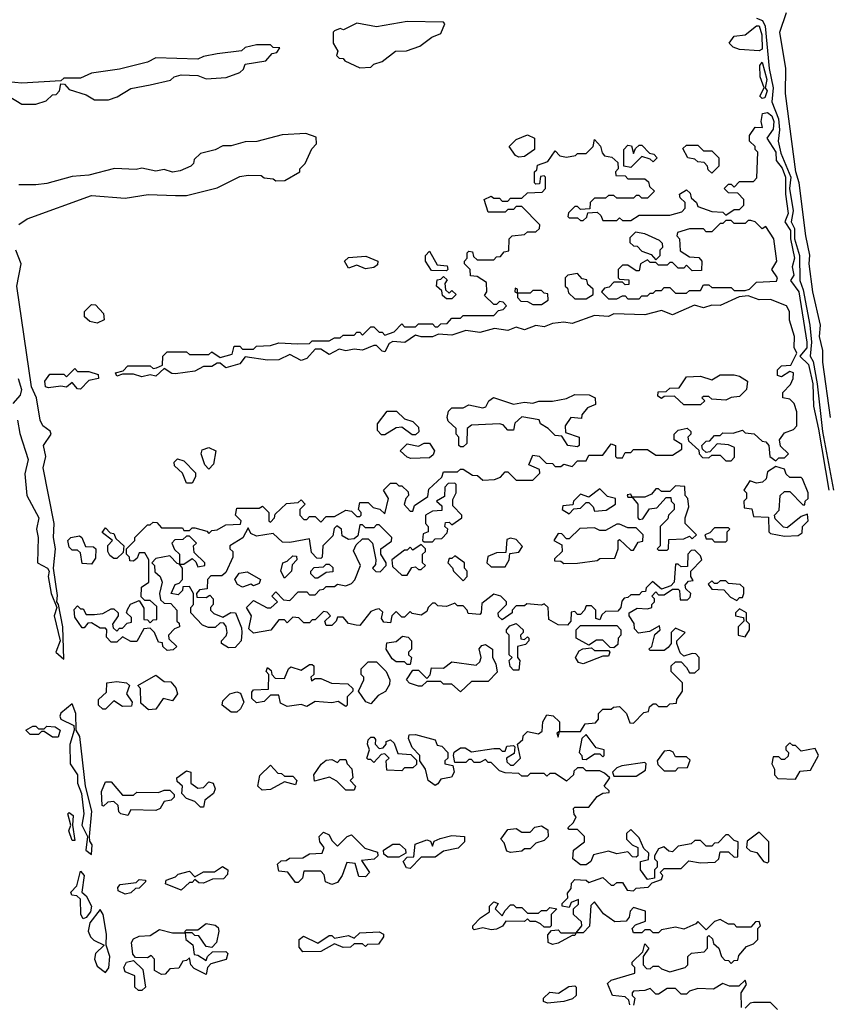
# Model space of a CAD drawing. Extents: x 2769579 to 2883812, y 684207 to 828660.
# Tile 106 of 256: x 2814158 to 2817049, y 713514 to 717039. Entities that reach past the tile are written whole.
import ezdxf

# ---------------------------------------------------------------- set-up
doc = ezdxf.new("R2010")
doc.units = 0

msp = doc.modelspace()

# ---------------------------------------------------------------- linework, layer by layer
at = {"layer": '0CON02XD'}
for points in [[(2816795, 717044.4), (2816817, 717037), (2816826.5, 717016.5), (2816841.2, 716865), (2816854.5, 716795), (2816850, 716745), (2816873.6, 716685), (2816877.5, 716645), (2816873.3, 716605), (2816881.8, 716561.8), (2816918, 716475), (2816913.8, 716435), (2816927.1, 716355), (2816918.9, 716315), (2816931.4, 716291.4), (2816931.5, 716255), (2816949.4, 716195), (2816950, 716105), (2816962.6, 716072.6), (2816985.7, 715945), (2816992.7, 715885), (2816987.5, 715835), (2816998.6, 715815), (2817012.7, 715735), (2817031.5, 715565), (2817070.5, 715355)], [(2817060, 715615), (2817033, 715813), (2817032.5, 715855), (2817020.8, 715905), (2817024, 715945), (2816997.5, 716065), (2816984, 716165), (2816985.8, 716195.8), (2816971.4, 716265), (2816948, 716455), (2816935.8, 716495), (2816899.4, 716775), (2816900.8, 716865), (2816879.2, 716995), (2816902.5, 717065)], [(2815375, 716867.5), (2815415, 716870), (2815425, 716880), (2815455, 716890), (2815503, 716927), (2815541.7, 716928.3), (2815590, 716945), (2815633, 716977), (2815665, 716990), (2815680, 717025), (2815675, 717030), (2815545, 717032.5), (2815435, 717013.3), (2815365, 717026.7), (2815317, 717003), (2815305, 717007.5), (2815285, 717000), (2815280, 716995), (2815280, 716955), (2815297, 716927), (2815291.7, 716911.7), (2815301.7, 716901.7), (2815315, 716900), (2815321.7, 716891.7), (2815375, 716867.5)], [(2816805, 716927.5), (2816735, 716932.5), (2816711.4, 716941.4), (2816697.5, 716955), (2816715, 716980), (2816755, 716985.8), (2816795, 717018), (2816805, 717018), (2816814.5, 716985), (2816815, 716933.8), (2816805, 716927.5)], [(2814095, 716780), (2814165, 716737.5), (2814215, 716737.5), (2814251.7, 716748.3), (2814275, 716770), (2814288.3, 716771.7), (2814300, 716785), (2814305, 716810), (2814318.3, 716808.3), (2814335, 716790), (2814395, 716770), (2814425, 716752.5), (2814475, 716752.5), (2814506.7, 716763.3), (2814555, 716792.5), (2814625, 716806.7), (2814697, 716823), (2814710, 716835), (2814735, 716842.5), (2814795, 716840), (2814825, 716827.5), (2814897, 716833), (2814945, 716850), (2814958.3, 716861.7), (2814965, 716880), (2815038.3, 716891.7), (2815061.7, 716918.3), (2815078.3, 716921.7), (2815088.3, 716938.3), (2815065, 716940), (2815055, 716950), (2815005, 716950), (2814965, 716940), (2814951.7, 716928.3), (2814865, 716917.5), (2814815, 716907.5), (2814795, 716897.5), (2814645, 716902.5), (2814615, 716887.5), (2814515, 716862.5), (2814415, 716847.5), (2814375, 716830), (2814315, 716830), (2814305, 716820), (2814165, 716812.5), (2814115, 716817.5)], [(2816815, 716757.5), (2816807.5, 716765), (2816822.5, 716795), (2816808.8, 716835), (2816807.5, 716875), (2816815, 716887.5), (2816832, 716825), (2816826.7, 716795), (2816833.3, 716785), (2816825, 716760), (2816815, 716757.5)], [(2816065, 715951.2), (2816035, 715940), (2816005, 715943.8), (2815965, 715928.8), (2815935, 715938), (2815905, 715926), (2815857, 715933), (2815805, 715918.8), (2815755, 715926.7), (2815705, 715910), (2815657, 715913), (2815635, 715903.3), (2815595, 715903.3), (2815575, 715910), (2815536, 715884), (2815493, 715887), (2815480.7, 715879.3), (2815465, 715850), (2815455, 715852.5), (2815435, 715872.5), (2815425, 715873.3), (2815385, 715856.2), (2815355, 715860), (2815325, 715853.8), (2815300.7, 715859.3), (2815265, 715840), (2815235, 715860), (2815215, 715860), (2815185, 715826.7), (2815165, 715818.8), (2815125, 715840), (2815085, 715821.2), (2815045, 715820), (2814965, 715832.5), (2814945, 715807.5), (2814895, 715793.3), (2814875, 715810), (2814865, 715810), (2814845, 715797.5), (2814815, 715797.5), (2814785, 715781.2), (2814715, 715771.2), (2814702.3, 715772.3), (2814675, 715790), (2814645, 715762.5), (2814625, 715767.5), (2814595, 715760), (2814565, 715770), (2814525, 715770), (2814505, 715762.5), (2814500, 715775), (2814528.3, 715781.7), (2814545, 715800), (2814625, 715800), (2814635, 715790), (2814647.5, 715792.5), (2814668.3, 715801.7), (2814670, 715835), (2814685, 715850), (2814755, 715850), (2814765, 715840), (2814835, 715840), (2814845, 715850), (2814875, 715830), (2814918.3, 715841.7), (2814925, 715870), (2814945, 715870), (2814955, 715860), (2814995, 715860), (2815005, 715870), (2815055, 715872.5), (2815085, 715882.5), (2815151.7, 715878.3), (2815195, 715880), (2815205, 715890), (2815265, 715890), (2815285, 715900), (2815305, 715900), (2815315, 715910), (2815355, 715910), (2815365, 715920), (2815375, 715920), (2815385, 715910), (2815415, 715940), (2815425, 715940), (2815445, 715920), (2815455, 715920), (2815465, 715910), (2815498.3, 715921.7), (2815525, 715950), (2815535, 715940), (2815575, 715940), (2815585, 715950), (2815635, 715950), (2815645, 715940), (2815655, 715940), (2815665, 715950), (2815688.3, 715951.7), (2815705, 715970), (2815735, 715970), (2815745, 715980), (2815855, 715980), (2815871.7, 715998.3), (2815888.3, 716001.7), (2815900, 716015), (2815888.3, 716028.3), (2815875, 716030), (2815865, 716020), (2815855, 716020), (2815821.7, 716051.7), (2815830, 716065), (2815828.3, 716098.3), (2815795, 716120), (2815771.7, 716121.7), (2815770, 716145), (2815750, 716165), (2815750, 716175), (2815760, 716185), (2815760, 716205), (2815765, 716210), (2815778.3, 716208.3), (2815781.7, 716191.7), (2815795, 716180), (2815855, 716180), (2815865, 716190), (2815878.3, 716191.7), (2815891.7, 716208.3), (2815908.3, 716211.7), (2815910, 716255), (2815920, 716265), (2815965, 716270), (2815975, 716280), (2816005, 716280), (2816018.3, 716291.7), (2816020, 716305), (2815955, 716370), (2815935, 716370), (2815925, 716360), (2815905, 716360), (2815895, 716350), (2815835, 716350), (2815820, 716395), (2815845, 716407.5), (2815855, 716400), (2815875, 716400), (2815885, 716390), (2815905, 716390), (2815915, 716400), (2815955, 716400), (2815975, 716420), (2816028.3, 716421.7), (2816040, 716435), (2816040, 716475), (2816035, 716480), (2816021.7, 716478.3), (2816018.3, 716451.7), (2816005, 716450), (2816000, 716455), (2816000, 716495), (2816008.3, 716501.7), (2816011.7, 716518.3), (2816048.3, 716531.7), (2816075, 716570), (2816091.7, 716551.7), (2816115, 716547.5), (2816147, 716553), (2816155, 716560), (2816185, 716560), (2816210, 716585), (2816215, 716610), (2816237, 716587), (2816242.5, 716562.5), (2816251.7, 716551.7), (2816277, 716547), (2816298.3, 716528.3), (2816300, 716505), (2816290, 716495), (2816291.7, 716481.7), (2816325, 716480), (2816335, 716470), (2816395, 716470), (2816408.3, 716458.3), (2816411.7, 716441.7), (2816430, 716425), (2816405, 716400), (2816385, 716400), (2816375, 716410), (2816365, 716410), (2816355, 716400), (2816295, 716400), (2816285, 716410), (2816265, 716410), (2816255, 716400), (2816215, 716400), (2816200, 716385), (2816198.3, 716361.7), (2816165, 716360), (2816155, 716370), (2816145, 716370), (2816121.7, 716348.3), (2816120, 716335), (2816125, 716330), (2816155, 716330), (2816165, 716320), (2816175, 716320), (2816188.3, 716331.7), (2816191.7, 716348.3), (2816225, 716350), (2816238.3, 716338.3), (2816245, 716320), (2816295, 716320), (2816305, 716330), (2816315, 716320), (2816345, 716320), (2816375, 716340), (2816485, 716340), (2816528.3, 716351.7), (2816540, 716365), (2816540, 716385), (2816521.7, 716401.7), (2816520, 716415), (2816545, 716430), (2816558.3, 716418.3), (2816561.7, 716401.7), (2816580, 716385), (2816585, 716370), (2816635, 716352.5), (2816675, 716350), (2816685, 716340), (2816715, 716360), (2816735, 716360), (2816750, 716375), (2816750, 716395), (2816728.3, 716418.3), (2816695, 716420), (2816680, 716435), (2816695, 716450), (2816705, 716450), (2816715, 716440), (2816735, 716460), (2816785, 716460), (2816797, 716473), (2816800, 716565), (2816790, 716575), (2816790, 716585), (2816770, 716605), (2816770, 716625), (2816790, 716655), (2816817, 716653), (2816812.5, 716675), (2816817, 716703), (2816835, 716706.7), (2816850.6, 716695), (2816857.7, 716675), (2816855, 716647.5), (2816832.5, 716615), (2816864.2, 716565), (2816865.7, 716535), (2816887.3, 716507.3), (2816899.6, 716475), (2816898.8, 716415), (2816908.2, 716345), (2816896.9, 716315), (2816917.5, 716285), (2816916.8, 716255), (2816931.5, 716185), (2816922.9, 716155), (2816928.6, 716125), (2816916.7, 716105), (2816946.9, 716065), (2816975.4, 715885), (2816975, 715863.8), (2816950, 715835), (2816980.9, 715805), (2816996.8, 715735), (2816999.4, 715655), (2817016.9, 715573.1), (2817054.6, 715355)], [(2814153.9, 716306.1), (2814183.9, 716326.1), (2814415, 716410), (2814535, 716400), (2814617, 716413), (2814715, 716410), (2814755, 716410), (2814865, 716437.5), (2814945, 716477.5), (2814975, 716482.5), (2815021.7, 716481.7), (2815033, 716473), (2815065, 716470), (2815075, 716462.5), (2815107, 716463), (2815160, 716495), (2815160, 716505), (2815180, 716525), (2815203, 716577), (2815220, 716595), (2815218.3, 716618.3), (2815181.7, 716631.7), (2815097, 716627), (2815006.4, 716603.6), (2814965, 716602.5), (2814915, 716587.5), (2814885, 716587.5), (2814857, 716573), (2814805, 716560), (2814781.7, 716538.3), (2814780, 716525), (2814770, 716515), (2814731.7, 716498.3), (2814705, 716493.3), (2814675, 716502.5), (2814645, 716497.5), (2814595, 716507.5), (2814575, 716502.5), (2814497, 716507), (2814405, 716482.5), (2814345, 716477.5), (2814255, 716452.5), (2814215, 716447.5), (2814155, 716447.5)], [(2815945, 716547.5), (2815933, 716553), (2815910, 716585), (2815935, 716610), (2815975, 716627.5), (2816000, 716615), (2816000, 716575), (2815965, 716550), (2815945, 716547.5)], [(2816345, 716510), (2816320, 716515), (2816320, 716575), (2816335, 716590), (2816348.3, 716588.3), (2816355, 716560), (2816361.7, 716578.3), (2816375, 716590), (2816385, 716590), (2816411.7, 716561.7), (2816428.3, 716558.3), (2816440, 716545), (2816425, 716530), (2816415, 716540), (2816385, 716550), (2816345, 716510)], [(2816635, 716490), (2816621.7, 716501.7), (2816620, 716515), (2816608.3, 716528.3), (2816585, 716530), (2816575, 716540), (2816550, 716545), (2816531.7, 716578.3), (2816545, 716590), (2816585, 716590), (2816605, 716570), (2816635, 716570), (2816660, 716545), (2816660, 716515), (2816635, 716490)], [(2816375, 716040), (2816385, 716050), (2816405, 716050), (2816415, 716060), (2816425, 716060), (2816435, 716070), (2816455, 716070), (2816465, 716080), (2816485, 716080), (2816505, 716060), (2816545, 716060), (2816555, 716070), (2816595, 716070), (2816605, 716090), (2816625, 716090), (2816635, 716080), (2816705, 716080), (2816715, 716070), (2816755, 716070), (2816770, 716075), (2816795, 716100), (2816867, 716103), (2816870, 716115), (2816850, 716145), (2816867.5, 716175), (2816857.5, 716255), (2816828.3, 716298.3), (2816815, 716290), (2816790, 716315), (2816775, 716320), (2816765, 716320), (2816755, 716310), (2816715, 716310), (2816705, 716320), (2816685, 716320), (2816675, 716310), (2816665, 716310), (2816635, 716280), (2816615, 716280), (2816605, 716290), (2816555, 716290), (2816512.5, 716277.5), (2816510, 716265), (2816520, 716255), (2816521.7, 716211.7), (2816555, 716190), (2816588.3, 716188.3), (2816600, 716175), (2816598.3, 716141.7), (2816565, 716140), (2816545, 716160), (2816535, 716150), (2816515, 716150), (2816495, 716170), (2816485, 716170), (2816475, 716160), (2816445, 716160), (2816435, 716170), (2816415, 716170), (2816405, 716180), (2816380, 716165), (2816375, 716140), (2816365, 716140), (2816335, 716160), (2816315, 716160), (2816300, 716145), (2816300, 716115), (2816305, 716110), (2816338.3, 716108.3), (2816338.3, 716091.7), (2816325, 716090), (2816315, 716100), (2816285, 716100), (2816268.3, 716081.7), (2816251.7, 716078.3), (2816240, 716065), (2816265, 716040), (2816295, 716040), (2816315, 716050), (2816325, 716050), (2816335, 716040), (2816375, 716040)], [(2816435, 716180), (2816450, 716195), (2816450, 716215), (2816460, 716225), (2816458.3, 716238.3), (2816448.3, 716248.3), (2816395, 716272.5), (2816361.7, 716278.3), (2816341.7, 716258.3), (2816341.7, 716241.7), (2816355, 716230), (2816368.3, 716228.3), (2816385, 716210), (2816418.3, 716198.3), (2816435, 716180)], [(2814315, 714750), (2814312.5, 714865), (2814296.7, 714945), (2814290, 714955), (2814292.5, 714977.5), (2814278.8, 715075), (2814285.8, 715145), (2814278.8, 715185), (2814281.2, 715235), (2814241.2, 715435), (2814251.2, 715475), (2814243.3, 715515), (2814270, 715555), (2814266.4, 715566.4), (2814240, 715585), (2814231.2, 715605), (2814218, 715685), (2814200, 715725), (2814147.5, 716085), (2814162.5, 716165), (2814143.9, 716213.9)], [(2815395, 716146.7), (2815365, 716160), (2815335, 716150), (2815320, 716175), (2815335, 716187.5), (2815397, 716193), (2815440, 716175), (2815438.3, 716161.7), (2815425, 716152.5), (2815395, 716146.7)], [(2815685, 716140), (2815631.7, 716141.7), (2815610, 716175), (2815610, 716195), (2815625, 716210), (2815651.7, 716161.7), (2815688.3, 716158.3), (2815690, 716145), (2815685, 716140)], [(2815705, 716040), (2815685, 716040), (2815671.7, 716051.7), (2815668.3, 716068.3), (2815650, 716085), (2815651.7, 716108.3), (2815665, 716110), (2815675, 716120), (2815688.3, 716108.3), (2815680, 716095), (2815681.7, 716071.7), (2815695, 716060), (2815705, 716070), (2815720, 716055), (2815705, 716040)], [(2816185, 716040), (2816210, 716055), (2816210, 716075), (2816191.7, 716091.7), (2816188.3, 716108.3), (2816171.7, 716111.7), (2816155, 716130), (2816120, 716125), (2816110, 716115), (2816110, 716085), (2816118.3, 716078.3), (2816121.7, 716061.7), (2816145, 716040), (2816185, 716040)], [(2815361.7, 714871.7), (2815335, 714877.5), (2815315, 714900), (2815295, 714900), (2815290, 714885), (2815275, 714870), (2815255, 714870), (2815250, 714885), (2815270, 714905), (2815258.3, 714918.3), (2815245, 714920), (2815215, 714890), (2815205, 714890), (2815195, 714880), (2815175, 714880), (2815157, 714897), (2815135, 714900), (2815115, 714880), (2815105, 714890), (2815085, 714890), (2815057, 714853), (2814995, 714842.5), (2814978.3, 714858.3), (2814987.5, 714905), (2814970, 714935), (2814995, 714960), (2815043, 714933), (2815057, 714933), (2815080, 714955), (2815060, 714975), (2815075, 714990), (2815101.7, 714961.7), (2815125, 714960), (2815155, 714990), (2815185, 714990), (2815195, 714980), (2815215, 714980), (2815231.7, 714998.3), (2815245, 715000), (2815255, 715010), (2815285, 715010), (2815295, 715017.5), (2815325, 715012.5), (2815345, 715020), (2815357, 715033), (2815377.5, 715085), (2815353, 715137), (2815361.7, 715158.3), (2815385, 715180), (2815405, 715180), (2815420, 715165), (2815432.5, 715105), (2815431.7, 715088.3), (2815420, 715075), (2815433, 715063), (2815447.5, 715062.5), (2815470, 715085), (2815470, 715095), (2815450, 715125), (2815450, 715145), (2815488.3, 715171.7), (2815490, 715185), (2815445, 715230), (2815435, 715230), (2815425, 715220), (2815395, 715220), (2815385, 715230), (2815375, 715230), (2815368.3, 715191.7), (2815355, 715180), (2815335, 715177.5), (2815311.7, 715191.7), (2815310, 715215), (2815292.5, 715227.5), (2815283, 715217), (2815278.3, 715191.7), (2815242.5, 715155), (2815240, 715115), (2815235, 715110), (2815221.7, 715111.7), (2815201.7, 715131.7), (2815195, 715180), (2815125, 715167.5), (2815098.3, 715168.3), (2815065, 715200), (2815005, 715190), (2814985, 715200), (2814975, 715220), (2814956.4, 715183.6), (2814910, 715155), (2814910, 715145), (2814920, 715135), (2814920, 715115), (2814895, 715060), (2814881.7, 715048.3), (2814841.7, 715048.3), (2814830, 715035), (2814828.3, 715001.7), (2814801.7, 714998.3), (2814790, 714985), (2814791.7, 714971.7), (2814825, 714970), (2814838.3, 714978.3), (2814850, 714965), (2814850, 714945), (2814840, 714935), (2814840, 714925), (2814853, 714913), (2814885, 714900), (2814913, 714917), (2814930, 714915), (2814951.7, 714861.7), (2814952.5, 714845), (2814950, 714815), (2814928.3, 714791.7), (2814905, 714790), (2814880, 714805), (2814880, 714815), (2814897, 714833), (2814900, 714845), (2814897, 714867), (2814888.3, 714878.3), (2814875, 714880), (2814857, 714863), (2814833, 714863), (2814811.7, 714871.7), (2814770, 714915), (2814770, 714935), (2814780, 714945), (2814780, 714985), (2814765, 715010), (2814741.7, 715008.3), (2814740, 714995), (2814725, 714980), (2814700, 714985), (2814713.6, 715016.4), (2814728.3, 715021.7), (2814740, 715035), (2814740, 715075), (2814730, 715090), (2814745, 715090), (2814775, 715110), (2814788.3, 715098.3), (2814795, 715080), (2814820, 715085), (2814820, 715095), (2814781.7, 715131.7), (2814780, 715155), (2814790, 715165), (2814765, 715190), (2814755, 715190), (2814741.7, 715178.3), (2814713, 715177), (2814702.5, 715165), (2814711.7, 715141.7), (2814730, 715125), (2814730, 715090), (2814721.7, 715091.7), (2814695, 715120), (2814645, 715110), (2814630, 715095), (2814640, 715085), (2814641.7, 715061.7), (2814660, 715045), (2814667.5, 715025), (2814657.5, 714985), (2814661.7, 714961.7), (2814675, 714950), (2814698.3, 714948.3), (2814720, 714925), (2814720, 714885), (2814728.3, 714878.3), (2814730, 714865), (2814711.7, 714858.3), (2814690, 714835), (2814691.7, 714821.7), (2814720, 714795), (2814707, 714783), (2814685, 714780), (2814670, 714795), (2814668.3, 714808.3), (2814655, 714810), (2814640, 714845), (2814625, 714860), (2814601.7, 714858.3), (2814577, 714813), (2814555, 714812.5), (2814525, 714830), (2814505, 714810), (2814485, 714810), (2814468.3, 714828.3), (2814470, 714855), (2814465, 714860), (2814445, 714860), (2814415, 714880), (2814401.7, 714878.3), (2814388.3, 714861.7), (2814381.7, 714861.7), (2814355, 714900), (2814353, 714927), (2814365, 714940), (2814375, 714930), (2814385, 714930), (2814395, 714910), (2814425, 714910), (2814455, 714912.5), (2814485, 714930), (2814495, 714930), (2814510, 714915), (2814510, 714905), (2814490, 714875), (2814491.7, 714861.7), (2814505, 714850), (2814515, 714860), (2814525, 714860), (2814541.7, 714878.3), (2814558.3, 714881.7), (2814558.3, 714898.3), (2814540, 714915), (2814543, 714927), (2814553.6, 714946.4), (2814585, 714960), (2814601.7, 714931.7), (2814601.7, 714891.7), (2814615, 714890), (2814625, 714880), (2814635, 714890), (2814648.3, 714891.7), (2814648.3, 714938.3), (2814625, 714960), (2814605, 714960), (2814592.5, 714972.5), (2814593, 715007), (2814620, 715025), (2814620, 715105), (2814605, 715130), (2814585, 715130), (2814578.3, 715111.7), (2814565, 715100), (2814551.7, 715101.7), (2814550, 715115), (2814540, 715125), (2814540, 715145), (2814570, 715175), (2814570, 715185), (2814615, 715230), (2814625, 715230), (2814635, 715240), (2814648.3, 715238.3), (2814665, 715220), (2814740, 715220), (2814745, 715210), (2814765, 715210), (2814775, 715220), (2814785, 715220), (2814827.5, 715207.5), (2814835, 715200), (2814845, 715210), (2814865, 715212.5), (2814895, 715230), (2814947.5, 715232.5), (2814950, 715245), (2814930, 715265), (2814935, 715290), (2815015, 715290), (2815027, 715297), (2815050, 715275), (2815050, 715245), (2815055, 715240), (2815070, 715255), (2815071.7, 715268.3), (2815112.5, 715307.5), (2815155, 715310), (2815165, 715320), (2815180, 715305), (2815160, 715285), (2815160, 715265), (2815175, 715250), (2815185, 715250), (2815195, 715260), (2815215, 715260), (2815235, 715240), (2815255, 715260), (2815285, 715260), (2815325, 715282.5), (2815345, 715280), (2815365, 715260), (2815375, 715260), (2815380, 715265), (2815380, 715275), (2815370, 715285), (2815375, 715310), (2815405, 715310), (2815423, 715293), (2815447, 715287), (2815465, 715270), (2815477.5, 715325), (2815460, 715355), (2815485, 715380), (2815505, 715380), (2815515, 715370), (2815525, 715370), (2815548.3, 715348.3), (2815550, 715335), (2815540, 715325), (2815533.6, 715303.6), (2815555, 715280), (2815565, 715280), (2815570.7, 715299.3), (2815618.3, 715331.7), (2815621.7, 715358.3), (2815668.3, 715401.7), (2815675, 715420), (2815725, 715420), (2815735, 715430), (2815745, 715430), (2815778.3, 715408.3), (2815797, 715407), (2815815, 715390), (2815857, 715393), (2815878.3, 715401.7), (2815895, 715420), (2815905, 715420), (2815935, 715390), (2815995, 715390), (2816020, 715415), (2816018.3, 715428.3), (2815980, 715445), (2815995, 715480), (2816017, 715477), (2816041.7, 715451.7), (2816065, 715450), (2816075, 715440), (2816095, 715440), (2816105, 715447.5), (2816135, 715440), (2816155, 715460), (2816185, 715460), (2816195, 715480), (2816245, 715480), (2816275, 715520), (2816290, 715515), (2816290, 715475), (2816295, 715470), (2816315, 715470), (2816325, 715490), (2816345, 715490), (2816355, 715500), (2816405, 715500), (2816435, 715480), (2816495, 715480), (2816528.3, 715501.7), (2816528.3, 715518.3), (2816500, 715535), (2816500, 715555), (2816515, 715570), (2816547, 715577), (2816560, 715565), (2816560, 715555), (2816550, 715545), (2816551.7, 715531.7), (2816588.3, 715498.3), (2816590, 715485), (2816601.7, 715471.7), (2816625, 715470), (2816635, 715480), (2816665, 715480), (2816685, 715460), (2816705, 715460), (2816717, 715473), (2816717, 715507), (2816695, 715517.5), (2816655, 715520), (2816628.3, 715491.7), (2816615, 715490), (2816601.7, 715501.7), (2816600, 715515), (2816615, 715530), (2816628.3, 715531.7), (2816645, 715550), (2816665, 715550), (2816675, 715560), (2816711.7, 715558.3), (2816745, 715570), (2816755, 715560), (2816786.7, 715556.7), (2816815, 715530), (2816828.3, 715528.3), (2816840, 715515), (2816842.5, 715475), (2816865, 715460), (2816875, 715470), (2816895, 715470), (2816910, 715485), (2816881.7, 715511.7), (2816877.5, 715535), (2816895, 715560), (2816928.3, 715571.7), (2816940, 715585), (2816940, 715635), (2816930, 715665), (2816915, 715680), (2816890, 715685), (2816890, 715705), (2816917, 715733), (2816926.7, 715755), (2816927.5, 715775), (2816915, 715780), (2816885, 715760), (2816870, 715765), (2816870, 715785), (2816885, 715800), (2816918.3, 715801.7), (2816940, 715845), (2816930, 715865), (2816931.2, 715905), (2816913.9, 715963.9), (2816913.3, 715995), (2816902.5, 716015), (2816845, 716038), (2816805, 716036), (2816765, 716050), (2816733, 716047), (2816665, 716016), (2816635, 716016.7), (2816605, 716007.5), (2816573, 716017), (2816495, 715982.5), (2816455, 715997.5), (2816395, 715982.5), (2816285, 715986.7), (2816265, 715976.7), (2816215, 715980), (2816135, 715951.2), (2816105, 715956.2), (2816065, 715951.2)], [(2816025, 716020), (2816050, 716035), (2816048.3, 716058.3), (2816035, 716060), (2816025, 716070), (2815995, 716070), (2815985, 716060), (2815940, 716060), (2815940, 716075), (2815931.7, 716078.3), (2815930, 716065), (2815940, 716060), (2815940, 716045), (2815951.7, 716031.7), (2815975, 716030), (2815995, 716020), (2816025, 716020)], [(2814435, 715952.5), (2814408.3, 715958.3), (2814390, 715975), (2814390, 715995), (2814415, 716020), (2814428.3, 716018.3), (2814457, 715987), (2814460, 715965), (2814435, 715952.5)], [(2814375, 715716.7), (2814365, 715717.5), (2814345, 715740), (2814325, 715723.3), (2814305, 715727.5), (2814260.7, 715720.7), (2814250, 715725), (2814247.5, 715745), (2814265, 715770), (2814315, 715770), (2814325, 715760), (2814355, 715790), (2814365, 715780), (2814405, 715780), (2814438.3, 715768.3), (2814440, 715755), (2814405, 715747.5), (2814375, 715716.7)], [(2816595, 715660), (2816535, 715660), (2816501.7, 715691.7), (2816465, 715690), (2816455, 715682.5), (2816441.7, 715691.7), (2816443, 715707), (2816471.7, 715708.3), (2816485, 715720), (2816518.3, 715721.7), (2816545, 715760), (2816595, 715762.5), (2816635, 715750), (2816665, 715767.5), (2816715, 715767.5), (2816735, 715762.5), (2816762.5, 715745), (2816760, 715715), (2816735, 715690), (2816705, 715686.7), (2816685, 715677.5), (2816635, 715680), (2816625, 715690), (2816605, 715690), (2816600, 715685), (2816610, 715675), (2816595, 715660)], [(2814152, 715755), (2814164.4, 715715), (2814159.2, 715695), (2814133.1, 715665)], [(2816155, 715510), (2816120, 715515), (2816098.3, 715548.3), (2816075, 715550), (2816050, 715575), (2816021.7, 715591.7), (2816017, 715607), (2815955, 715616.7), (2815930, 715595), (2815925, 715570), (2815905, 715570), (2815888.3, 715588.3), (2815875, 715592.5), (2815775, 715587.5), (2815760, 715575), (2815758.3, 715521.7), (2815745, 715510), (2815735, 715510), (2815730, 715515), (2815730, 715545), (2815720, 715555), (2815720, 715575), (2815691.2, 715601.2), (2815687.5, 715615), (2815693, 715637), (2815705, 715650), (2815745, 715650), (2815765, 715660), (2815815, 715650), (2815826.4, 715653.6), (2815837.5, 715675), (2815853.9, 715686.1), (2815925, 715662.5), (2815965, 715670), (2815995, 715666.7), (2816016.4, 715673.6), (2816065, 715673.8), (2816115, 715683.3), (2816145, 715696.7), (2816196.4, 715696.4), (2816217.5, 715685), (2816218.3, 715661.7), (2816190.7, 715649.3), (2816170, 715625), (2816168.3, 715611.7), (2816130, 715615), (2816110, 715585), (2816111.7, 715561.7), (2816160, 715545), (2816160, 715515), (2816155, 715510)], [(2815575, 715552.5), (2815563, 715553), (2815525, 715580), (2815505, 715577.5), (2815465, 715552.5), (2815452.5, 715552.5), (2815438.3, 715568.3), (2815438.3, 715591.7), (2815473, 715637), (2815507, 715637), (2815535, 715610), (2815565, 715600), (2815585, 715580), (2815587, 715563), (2815575, 715552.5)], [(2814149.5, 715605), (2814157.6, 715557.6), (2814188, 715465), (2814176.4, 715413.6), (2814183.1, 715335), (2814226, 715255), (2814218, 715215), (2814224, 715185), (2814220.8, 715095), (2814257.5, 715075), (2814263.3, 715065), (2814260, 715045), (2814270, 714985), (2814290, 714935), (2814281.2, 714905), (2814302.5, 714815), (2814286.7, 714775), (2814315, 714750)], [(2815558.3, 715468.3), (2815545, 715472.5), (2815520, 715495), (2815545, 715520), (2815585, 715512.5), (2815605, 715522.5), (2815625, 715522.5), (2815642.5, 715495), (2815638.3, 715481.7), (2815625, 715470), (2815558.3, 715468.3)], [(2814835, 715430), (2814820, 715445), (2814806.7, 715485), (2814810.7, 715499.3), (2814835, 715507.5), (2814860, 715495), (2814851.7, 715448.3), (2814835, 715430)], [(2814775, 715380), (2814755, 715380), (2814740, 715415), (2814711.7, 715441.7), (2814710, 715455), (2814723, 715467), (2814745, 715460), (2814787, 715417), (2814787, 715403), (2814775, 715380)], [(2816895, 715190), (2816945, 715192.5), (2816958.3, 715201.7), (2816960, 715225), (2816980, 715245), (2816978.3, 715268.3), (2816955, 715260), (2816905, 715220), (2816891.7, 715221.7), (2816861.7, 715251.7), (2816860, 715265), (2816877, 715283), (2816880, 715335), (2816895, 715350), (2816915, 715350), (2816961.7, 715301.7), (2816968.3, 715301.7), (2816970, 715315), (2816980, 715325), (2816980, 715345), (2816960, 715395), (2816955, 715400), (2816915, 715400), (2816901.7, 715411.7), (2816895, 715430), (2816865, 715440), (2816835, 715420), (2816830, 715395), (2816817, 715383), (2816795, 715380), (2816771.7, 715388.3), (2816750, 715355), (2816760, 715345), (2816760, 715325), (2816750, 715315), (2816751.7, 715291.7), (2816778.3, 715288.3), (2816785, 715260), (2816838.3, 715258.3), (2816840, 715205), (2816845, 715200), (2816895, 715190)], [(2815635, 715170), (2815645, 715180), (2815668.3, 715181.7), (2815688.3, 715201.7), (2815690, 715215), (2815680, 715225), (2815681.7, 715238.3), (2815695, 715240), (2815705, 715230), (2815740, 715255), (2815740, 715265), (2815708.3, 715298.3), (2815708.3, 715321.7), (2815720, 715345), (2815720, 715375), (2815715, 715380), (2815691.7, 715378.3), (2815680, 715365), (2815678.3, 715331.7), (2815650, 715315), (2815668.3, 715298.3), (2815668.3, 715281.7), (2815635, 715280), (2815610, 715265), (2815610, 715235), (2815620, 715225), (2815620, 715205), (2815601.7, 715198.3), (2815600, 715175), (2815605, 715170), (2815635, 715170)], [(2816125, 715270), (2816141.7, 715288.3), (2816165, 715290), (2816185, 715310), (2816195, 715310), (2816210, 715295), (2816215, 715280), (2816257, 715283), (2816290, 715305), (2816290, 715325), (2816261.7, 715331.7), (2816235, 715360), (2816195, 715330), (2816165, 715340), (2816140, 715315), (2816138.3, 715301.7), (2816101.7, 715298.3), (2816100, 715285), (2816125, 715270)], [(2816475, 715140), (2816480, 715145), (2816481.7, 715178.3), (2816535, 715180), (2816555, 715190), (2816565, 715180), (2816580, 715195), (2816540, 715235), (2816540, 715255), (2816552.5, 715295), (2816550, 715325), (2816540, 715335), (2816538.3, 715368.3), (2816505, 715370), (2816485, 715350), (2816455, 715350), (2816445, 715360), (2816435, 715360), (2816419.3, 715340.7), (2816395, 715330), (2816350, 715330), (2816345, 715340), (2816331.7, 715338.3), (2816335, 715330), (2816350, 715330), (2816370, 715305), (2816370, 715255), (2816375, 715250), (2816388.3, 715251.7), (2816411.7, 715288.3), (2816438.3, 715291.7), (2816471.7, 715328.3), (2816488.3, 715328.3), (2816490, 715315), (2816500, 715305), (2816500, 715285), (2816480, 715265), (2816478.3, 715251.7), (2816450, 715225), (2816450, 715155), (2816440, 715145), (2816445, 715140), (2816475, 715140)], [(2814505, 715110), (2814495, 715110), (2814480.7, 715120.7), (2814472.5, 715135), (2814473, 715157), (2814490, 715175), (2814453, 715203), (2814465, 715220), (2814481.7, 715201.7), (2814495, 715200), (2814501.7, 715181.7), (2814530, 715155), (2814528.3, 715131.7), (2814505, 715110)], [(2816105, 715092.5), (2816155, 715093.3), (2816225, 715102.5), (2816235, 715110), (2816288.3, 715111.7), (2816300, 715145), (2816300, 715175), (2816305, 715177.5), (2816345, 715140), (2816355, 715140), (2816371.7, 715168.3), (2816388.3, 715171.7), (2816390, 715195), (2816365, 715220), (2816335, 715220), (2816305, 715232.5), (2816295, 715232.5), (2816255, 715210), (2816235, 715210), (2816215, 715220), (2816163, 715217), (2816125, 715180), (2816115, 715180), (2816098.3, 715198.3), (2816085, 715200), (2816070, 715175), (2816098.3, 715158.3), (2816100, 715135), (2816071.7, 715108.3), (2816071.7, 715101.7), (2816095, 715100), (2816105, 715092.5)], [(2816685, 715170), (2816690, 715175), (2816690, 715205), (2816700, 715215), (2816695, 715220), (2816645, 715220), (2816628.3, 715201.7), (2816610, 715195), (2816615, 715180), (2816635, 715180), (2816645, 715170), (2816685, 715170)], [(2814415, 715090), (2814381.7, 715091.7), (2814375, 715130), (2814365, 715140), (2814345, 715140), (2814335, 715150), (2814330, 715175), (2814340, 715185), (2814371.7, 715191.7), (2814380, 715185), (2814392.5, 715152.5), (2814421.7, 715151.7), (2814430, 715145), (2814429.3, 715110.7), (2814415, 715090)], [(2815895, 715080), (2815910, 715105), (2815911.7, 715128.3), (2815945, 715132.5), (2815957, 715153), (2815935, 715177.5), (2815915, 715182.5), (2815901.7, 715178.3), (2815898.3, 715131.7), (2815865, 715130), (2815833, 715117), (2815830, 715095), (2815845, 715080), (2815895, 715080)], [(2816341.7, 713511.7), (2816338.3, 713528.3), (2816325, 713540), (2816280, 713545), (2816261.7, 713588.3), (2816275, 713600), (2816360, 713625), (2816360, 713645), (2816350, 713655), (2816350, 713665), (2816388.3, 713701.7), (2816395, 713730), (2816410, 713715), (2816390, 713685), (2816390, 713655), (2816401.7, 713641.7), (2816415, 713640), (2816425, 713650), (2816445, 713650), (2816455, 713640), (2816485, 713630), (2816540, 713645), (2816550, 713655), (2816550, 713685), (2816563, 713697), (2816608.3, 713701.7), (2816620, 713715), (2816620, 713755), (2816625, 713760), (2816638.3, 713748.3), (2816641.7, 713731.7), (2816660, 713715), (2816670, 713685), (2816681.7, 713671.7), (2816695, 713670), (2816705, 713660), (2816715, 713670), (2816728.3, 713671.7), (2816731.7, 713688.3), (2816760, 713720), (2816785, 713730), (2816800, 713745), (2816800, 713785), (2816810, 713795), (2816805, 713810), (2816791.7, 713808.3), (2816775, 713790), (2816725, 713790), (2816715, 713800), (2816695, 713800), (2816665, 713817.5), (2816645, 713810), (2816615, 713780), (2816585, 713810), (2816578.3, 713801.7), (2816535, 713782.5), (2816505, 713790), (2816455, 713780), (2816445, 713770), (2816425, 713770), (2816415, 713780), (2816395, 713780), (2816385, 713770), (2816355, 713770), (2816350, 713785), (2816361.7, 713798.3), (2816398.3, 713811.7), (2816397.5, 713847.5), (2816355, 713860), (2816343, 713847), (2816340, 713825), (2816328.3, 713811.7), (2816288.3, 713808.3), (2816247, 713837), (2816215, 713880), (2816202.5, 713867.5), (2816197, 713793), (2816175, 713770), (2816150, 713770), (2816170, 713795), (2816168.3, 713808.3), (2816140, 713835), (2816140, 713855), (2816158.3, 713871.7), (2816158.3, 713888.3), (2816131.7, 713878.3), (2816125, 713860), (2816100, 713865), (2816100, 713875), (2816120, 713895), (2816118.3, 713911.7), (2816131.7, 713928.3), (2816133, 713947), (2816145, 713960), (2816185, 713957.5), (2816195, 713950), (2816245, 713967.5), (2816275, 713940), (2816285, 713940), (2816295, 713950), (2816315, 713950), (2816331.7, 713921.7), (2816355, 713920), (2816365, 713930), (2816407, 713933), (2816421.7, 713948.3), (2816455, 713960), (2816460, 713975), (2816450, 713985), (2816465, 714000), (2816525, 714000), (2816552.5, 714027.5), (2816595, 714020), (2816647, 714023), (2816660, 714035), (2816665, 714060), (2816695, 714060), (2816715, 714040), (2816728.3, 714041.7), (2816730, 714095), (2816715, 714100), (2816695, 714120), (2816685, 714120), (2816658.3, 714091.7), (2816645, 714090), (2816635, 714080), (2816615, 714080), (2816595, 714100), (2816575, 714100), (2816561.7, 714088.3), (2816515, 714080), (2816495, 714060), (2816481.7, 714061.7), (2816463, 714077), (2816445, 714070), (2816430, 714045), (2816430, 714035), (2816440, 714025), (2816440, 714005), (2816430, 713995), (2816430, 713965), (2816405, 713960), (2816380, 713995), (2816380, 714025), (2816408.3, 714031.7), (2816410, 714055), (2816391.7, 714071.7), (2816375, 714110), (2816345, 714140), (2816330, 714125), (2816330, 714105), (2816350, 714085), (2816370, 714075), (2816370, 714045), (2816365, 714040), (2816351.7, 714041.7), (2816335, 714060), (2816295, 714052.5), (2816265, 714062.5), (2816211.7, 714048.3), (2816202.5, 714025), (2816185, 714012.5), (2816165, 714012.5), (2816137.5, 714035), (2816140, 714065), (2816180, 714095), (2816180, 714115), (2816155, 714140), (2816125, 714140), (2816120, 714145), (2816140, 714165), (2816150, 714185), (2816143, 714193), (2816140, 714215), (2816145, 714220), (2816195, 714220), (2816225, 714257.5), (2816245, 714270), (2816268.3, 714271.7), (2816268.3, 714278.3), (2816250, 714295), (2816270, 714325), (2816251.7, 714341.7), (2816235, 714350), (2816185, 714350), (2816175, 714360), (2816155, 714360), (2816141.7, 714348.3), (2816140, 714335), (2816115, 714312.5), (2816075, 714340), (2816055, 714340), (2816045, 714330), (2816035, 714340), (2815985, 714340), (2815975, 714330), (2815955, 714330), (2815945, 714340), (2815895, 714342.5), (2815875, 714350), (2815845, 714380), (2815835, 714380), (2815825, 714390), (2815805, 714380), (2815785, 714380), (2815775, 714390), (2815765, 714390), (2815755, 714380), (2815715, 714380), (2815710, 714405), (2815713.3, 714416.7), (2815735, 714432.5), (2815751.7, 714431.7), (2815775, 714417.5), (2815855, 714430), (2815875, 714430), (2815885, 714420), (2815895, 714420), (2815901.7, 714438.3), (2815925, 714440), (2815930, 714435), (2815928.3, 714411.7), (2815900, 714395), (2815901.7, 714381.7), (2815915, 714370), (2815925, 714370), (2815950, 714395), (2815940, 714445), (2815958.3, 714461.7), (2815960, 714475), (2815975, 714490), (2816015, 714482.5), (2816028.3, 714491.7), (2816030, 714525), (2816045, 714550), (2816067, 714547), (2816090, 714525), (2816090, 714490), (2816080, 714485), (2816085, 714470), (2816090, 714490), (2816165, 714490), (2816181.7, 714518.3), (2816218.3, 714521.7), (2816230, 714535), (2816230, 714555), (2816245, 714570), (2816275, 714570), (2816283, 714577), (2816305, 714580), (2816330, 714555), (2816341.7, 714521.7), (2816355, 714520), (2816391.7, 714558.3), (2816408.3, 714561.7), (2816411.7, 714578.3), (2816425, 714590), (2816435, 714590), (2816445, 714580), (2816475, 714580), (2816485, 714590), (2816508.3, 714591.7), (2816510, 714605), (2816530, 714635), (2816530, 714665), (2816490, 714705), (2816490, 714725), (2816505, 714740), (2816525, 714740), (2816545, 714720), (2816555, 714700), (2816575, 714700), (2816590, 714715), (2816590, 714755), (2816578.3, 714768.3), (2816565, 714770), (2816535, 714760), (2816521.7, 714771.7), (2816510, 714805), (2816510, 714815), (2816520, 714825), (2816540, 714845), (2816505, 714860), (2816490, 714845), (2816490, 714805), (2816479.3, 714790.7), (2816465, 714780), (2816415, 714780), (2816410, 714785), (2816420, 714795), (2816431.7, 714838.3), (2816450, 714855), (2816448.3, 714868.3), (2816411.7, 714848.3), (2816373, 714843), (2816358.3, 714858.3), (2816357, 714877), (2816340, 714905), (2816340, 714915), (2816368.3, 714931.7), (2816405, 714930), (2816420, 714935), (2816420, 714945), (2816430, 714955), (2816430, 714965), (2816420, 714975), (2816435, 714990), (2816445, 714980), (2816465, 714980), (2816495, 715000), (2816515, 715000), (2816520, 714995), (2816521.7, 714961.7), (2816548.3, 714961.7), (2816558.3, 714971.7), (2816560, 714985), (2816541.7, 715001.7), (2816540, 715015), (2816551.7, 715028.3), (2816568.3, 715031.7), (2816560, 715045), (2816560, 715065), (2816600, 715105), (2816595, 715120), (2816575, 715140), (2816561.7, 715138.3), (2816550, 715125), (2816548.3, 715081.7), (2816525, 715080), (2816515, 715090), (2816505, 715090), (2816500, 715025), (2816488.3, 715011.7), (2816455, 715000), (2816423, 715027), (2816400, 715005), (2816398.3, 714991.7), (2816385, 714990), (2816375, 714980), (2816345, 714980), (2816335, 714970), (2816321.7, 714968.3), (2816313, 714957), (2816310, 714935), (2816298.3, 714921.7), (2816255, 714920), (2816241.7, 714908.3), (2816235, 714890), (2816220, 714895), (2816220, 714925), (2816205, 714940), (2816185, 714940), (2816180, 714925), (2816165, 714910), (2816155, 714910), (2816145, 714920), (2816131.7, 714918.3), (2816130, 714885), (2816118.3, 714871.7), (2816085, 714872.5), (2816051.7, 714891.7), (2816050, 714935), (2816035, 714947.5), (2816025, 714942.5), (2815972.5, 714947.5), (2815965, 714940), (2815935, 714940), (2815920, 714925), (2815920, 714915), (2815885, 714890), (2815871.7, 714901.7), (2815870, 714915), (2815900, 714945), (2815900, 714955), (2815880, 714975), (2815855, 714982.5), (2815811.7, 714948.3), (2815810, 714915), (2815805, 714910), (2815763, 714913), (2815760, 714925), (2815745, 714940), (2815725, 714940), (2815715, 714950), (2815685, 714937.5), (2815655, 714940), (2815645, 714950), (2815635, 714950), (2815620, 714935), (2815615, 714920), (2815595, 714907.5), (2815563, 714913), (2815555, 714920), (2815535, 714900), (2815525, 714900), (2815505, 714920), (2815490, 714905), (2815485, 714880), (2815461.7, 714881.7), (2815452.5, 714895), (2815457.5, 714917.5), (2815445, 714930), (2815433, 714927), (2815415, 714920), (2815375, 714870), (2815361.7, 714871.7)], [(2815545, 715050), (2815561.7, 715078.3), (2815575, 715080), (2815585, 715070), (2815595, 715070), (2815610, 715085), (2815600, 715095), (2815600, 715125), (2815610, 715135), (2815610, 715145), (2815595, 715160), (2815565, 715140), (2815555, 715150), (2815545, 715140), (2815535, 715140), (2815490, 715105), (2815491.7, 715081.7), (2815525, 715050), (2815545, 715050)], [(2815105, 715040), (2815092.5, 715065), (2815100, 715095), (2815115, 715100), (2815135, 715120), (2815148.3, 715118.3), (2815150, 715105), (2815133, 715087), (2815130, 715065), (2815105, 715040)], [(2815745, 715030), (2815760, 715045), (2815760, 715065), (2815750, 715075), (2815750, 715095), (2815715, 715120), (2815705, 715110), (2815695, 715110), (2815690, 715095), (2815707, 715077), (2815710, 715065), (2815745, 715030)], [(2814955, 715007.5), (2814937, 715017), (2814927.5, 715035), (2814943, 715057), (2814971.7, 715061.7), (2815020, 715035), (2815015, 715020), (2814995, 715012.5), (2814985, 715017.5), (2814955, 715007.5)], [(2815225, 715040), (2815215, 715040), (2815200, 715055), (2815200, 715065), (2815211.7, 715078.3), (2815245, 715080), (2815255, 715090), (2815265, 715090), (2815278.3, 715078.3), (2815278.3, 715061.7), (2815255, 715060), (2815225, 715040)], [(2816725, 714960), (2816735, 714970), (2816745, 714970), (2816750, 714985), (2816750, 715005), (2816737, 715017), (2816695, 715020), (2816685, 715030), (2816665, 715030), (2816655, 715020), (2816645, 715020), (2816635, 715030), (2816621.7, 715018.3), (2816635, 715000), (2816678.3, 714998.3), (2816701.7, 714971.7), (2816725, 714960)], [(2816755, 714830), (2816770, 714855), (2816770, 714875), (2816760, 714885), (2816760, 714915), (2816735, 714930), (2816720, 714915), (2816720, 714905), (2816748.3, 714898.3), (2816750, 714885), (2816730, 714865), (2816730, 714835), (2816755, 714830)], [(2815945, 714710), (2815925, 714710), (2815913, 714723), (2815910, 714745), (2815920, 714755), (2815910, 714765), (2815910, 714835), (2815900, 714845), (2815900, 714855), (2815911.7, 714868.3), (2815935, 714877.5), (2815960, 714855), (2815960, 714845), (2815950, 714835), (2815951.7, 714821.7), (2815965, 714820), (2815975, 714830), (2815980, 714825), (2815980, 714815), (2815968.3, 714801.7), (2815940, 714795), (2815940, 714755), (2815947.5, 714745), (2815945, 714710)], [(2816285, 714790), (2816271.7, 714791.7), (2816245, 714817.5), (2816223, 714817), (2816195, 714800), (2816150, 714825), (2816150, 714855), (2816165, 714870), (2816295, 714870), (2816310, 714855), (2816310, 714835), (2816300, 714825), (2816298.3, 714801.7), (2816285, 714790)], [(2815555, 714730), (2815545, 714730), (2815535, 714740), (2815505, 714740), (2815490.7, 714750.7), (2815470, 714785), (2815471.7, 714808.3), (2815505, 714812.5), (2815528.3, 714831.7), (2815548.3, 714828.3), (2815560, 714815), (2815560, 714785), (2815550, 714775), (2815550, 714765), (2815560, 714755), (2815555, 714730)], [(2815735, 714632.5), (2815705, 714660), (2815675, 714660), (2815665, 714670), (2815615, 714670), (2815597, 714653), (2815585, 714652.5), (2815553, 714663), (2815542.5, 714675), (2815565, 714710), (2815585, 714710), (2815615, 714680), (2815627, 714693), (2815631.7, 714718.3), (2815675, 714717.5), (2815705, 714740), (2815791.7, 714728.3), (2815805, 714740), (2815810, 714755), (2815803, 714787), (2815811.7, 714798.3), (2815825, 714802.5), (2815850, 714785), (2815850, 714755), (2815862.5, 714732.5), (2815867, 714703), (2815835, 714670), (2815775, 714670), (2815735, 714632.5)], [(2816175, 714733.3), (2816157.5, 714737.5), (2816147.5, 714755), (2816160.7, 714779.3), (2816173, 714787), (2816205, 714790), (2816215, 714780), (2816265, 714780), (2816270, 714775), (2816265, 714760), (2816245, 714760), (2816175, 714733.3)], [(2815325, 714580), (2815297.5, 714597.5), (2815275, 714592.5), (2815215, 714597.5), (2815185, 714580), (2815165, 714587.5), (2815115, 714580), (2815091.7, 714591.7), (2815085, 714620), (2815055, 714620), (2815032.5, 714597.5), (2815005, 714592.5), (2814988.3, 714608.3), (2814988.3, 714631.7), (2814995, 714640), (2815048.3, 714641.7), (2815050, 714695), (2815040, 714705), (2815045, 714720), (2815058.3, 714708.3), (2815060, 714695), (2815071.7, 714681.7), (2815105, 714680), (2815120, 714715), (2815128.3, 714721.7), (2815165, 714710), (2815195, 714730), (2815205, 714730), (2815210, 714725), (2815210, 714695), (2815200, 714685), (2815201.7, 714671.7), (2815215, 714680), (2815235, 714680), (2815273.6, 714663.6), (2815331.7, 714661.7), (2815350, 714645), (2815350, 714635), (2815330, 714615), (2815330, 714585), (2815325, 714580)], [(2815415, 714590), (2815397, 714597), (2815370, 714635), (2815390, 714675), (2815390, 714685), (2815380, 714695), (2815380, 714715), (2815405, 714740), (2815435, 714740), (2815470, 714705), (2815482.5, 714675), (2815481.7, 714658.3), (2815466.7, 714633.3), (2815440.7, 714619.3), (2815415, 714590)], [(2814618.3, 714568.3), (2814591.7, 714591.7), (2814590, 714645), (2814580, 714655), (2814645, 714692.5), (2814675, 714670), (2814698.3, 714668.3), (2814717, 714647), (2814722.5, 714625), (2814705, 714600), (2814671.7, 714608.3), (2814645, 714570), (2814618.3, 714568.3)], [(2814465, 714570), (2814455, 714570), (2814440, 714585), (2814440, 714605), (2814468.3, 714631.7), (2814470, 714665), (2814505, 714670), (2814540, 714665), (2814550, 714655), (2814540, 714625), (2814560, 714595), (2814558.3, 714581.7), (2814525, 714580), (2814495, 714600), (2814465, 714570)], [(2814935, 714560), (2814915, 714560), (2814882.5, 714585), (2814885, 714600), (2814910, 714625), (2814935, 714632.5), (2814948.3, 714628.3), (2814960, 714595), (2814948.3, 714571.7), (2814935, 714560)], [(2814415, 714050), (2814417.5, 714085), (2814408.3, 714098.3), (2814407.5, 714115), (2814416, 714205), (2814393.3, 714295), (2814373, 714473), (2814360, 714495), (2814358, 714555), (2814345, 714590), (2814304.5, 714555.5), (2814300.8, 714545), (2814305, 714534.2), (2814351.7, 714511.7), (2814352.5, 714495), (2814336.4, 714443.6), (2814338.6, 714375), (2814364.2, 714335), (2814364.2, 714305), (2814378.3, 714268.3), (2814386.7, 714195), (2814380, 714155), (2814400, 714115), (2814394, 714065), (2814415, 714050)], [(2814295, 714470), (2814275, 714470), (2814245, 714490), (2814235, 714490), (2814225, 714480), (2814195, 714480), (2814180, 714495), (2814205, 714510), (2814215, 714510), (2814225, 714500), (2814245, 714500), (2814255, 714510), (2814285, 714506.7), (2814302.5, 714495), (2814295, 714470)], [(2815525, 714350), (2815471.7, 714351.7), (2815470, 714385), (2815480, 714395), (2815465, 714410), (2815451.7, 714408.3), (2815425, 714380), (2815415, 714390), (2815405, 714390), (2815400, 714395), (2815410, 714425), (2815402.5, 714445), (2815405, 714460), (2815415, 714470), (2815425, 714470), (2815431.7, 714461.7), (2815430, 714445), (2815445, 714430), (2815458.3, 714431.7), (2815470, 714445), (2815470, 714455), (2815485, 714460), (2815498.3, 714448.3), (2815511.7, 714411.7), (2815558.3, 714408.3), (2815578.3, 714388.3), (2815578.3, 714371.7), (2815565, 714360), (2815535, 714360), (2815525, 714350)], [(2815645, 714297.5), (2815620, 714315), (2815610, 714355), (2815590, 714385), (2815590, 714405), (2815563, 714433), (2815550, 714465), (2815551.7, 714478.3), (2815575, 714480), (2815645, 714460), (2815651.7, 714441.7), (2815668.3, 714438.3), (2815690, 714415), (2815690, 714395), (2815680, 714385), (2815680, 714375), (2815708.3, 714368.3), (2815712.5, 714345), (2815703, 714327), (2815665, 714320), (2815655, 714302.5), (2815645, 714297.5)], [(2816185, 714390), (2816215, 714410), (2816235, 714410), (2816245, 714400), (2816250, 714405), (2816250, 714425), (2816221.7, 714431.7), (2816185, 714480), (2816170, 714465), (2816160, 714415), (2816170, 714405), (2816171.7, 714391.7), (2816185, 714390)], [(2816935, 714320), (2816951.7, 714348.3), (2816988.3, 714351.7), (2817017.5, 714405), (2817005, 714430), (2816955, 714420), (2816935, 714440), (2816925, 714440), (2816915, 714450), (2816900, 714435), (2816900, 714425), (2816910, 714415), (2816908.3, 714401.7), (2816895, 714390), (2816885, 714390), (2816875, 714400), (2816855, 714400), (2816850, 714375), (2816860, 714355), (2816860, 714335), (2816871.7, 714321.7), (2816935, 714320)], [(2816505, 714350), (2816515, 714360), (2816548.3, 714361.7), (2816558.3, 714388.3), (2816545, 714400), (2816505, 714400), (2816496.4, 714416.4), (2816485, 714422.5), (2816465, 714420), (2816440, 714385), (2816441.7, 714371.7), (2816465, 714350), (2816505, 714350)], [(2815025, 714280), (2815010, 714295), (2815017.5, 714332.5), (2815055, 714370), (2815081.7, 714341.7), (2815095, 714340), (2815105, 714330), (2815135, 714330), (2815150, 714315), (2815145, 714300), (2815105, 714310), (2815055, 714282.5), (2815025, 714280)], [(2815355, 714280), (2815325, 714280), (2815293, 714313), (2815266.4, 714326.4), (2815213, 714313), (2815210, 714335), (2815237, 714373), (2815255, 714387.5), (2815275, 714390), (2815295, 714380), (2815305, 714390), (2815325, 714390), (2815330, 714375), (2815347, 714357), (2815350, 714325), (2815340, 714315), (2815360, 714295), (2815355, 714280)], [(2816365, 714330), (2816398.3, 714351.7), (2816400, 714375), (2816395, 714380), (2816313, 714367), (2816295, 714360), (2816280, 714345), (2816285, 714330), (2816365, 714330)], [(2814815, 714220), (2814805, 714220), (2814785, 714240), (2814755, 714250), (2814738.3, 714268.3), (2814740, 714295), (2814721.7, 714311.7), (2814720, 714325), (2814755, 714350), (2814770, 714345), (2814770, 714305), (2814795, 714287.5), (2814815, 714290), (2814835, 714310), (2814850, 714305), (2814857.5, 714285), (2814851.7, 714268.3), (2814820, 714245), (2814815, 714220)], [(2814545, 714190), (2814520, 714195), (2814513, 714203), (2814510, 714225), (2814495, 714240), (2814473, 714237), (2814457.5, 714222.5), (2814452.5, 714225), (2814450, 714275), (2814465, 714310), (2814485, 714310), (2814525, 714262.5), (2814565, 714262.5), (2814577, 714273), (2814655, 714272.5), (2814675, 714280), (2814695, 714280), (2814710, 714265), (2814710, 714255), (2814700, 714245), (2814675, 714240), (2814660, 714215), (2814645, 714207.5), (2814555, 714210), (2814545, 714190)], [(2814355, 714100), (2814345, 714100), (2814333.3, 714135), (2814340, 714155), (2814330, 714195), (2814335, 714200), (2814349.3, 714189.3), (2814346.2, 714155), (2814355, 714100)], [(2815915, 714057.5), (2815901.7, 714061.7), (2815891.7, 714091.7), (2815880, 714105), (2815905, 714140), (2815935, 714142.5), (2815955, 714130), (2815985, 714130), (2816001.7, 714148.3), (2816025, 714152.5), (2816048.3, 714138.3), (2816050, 714115), (2816035, 714100), (2816005, 714090), (2815985, 714070), (2815965, 714070), (2815955, 714062.5), (2815915, 714057.5)], [(2815275, 713942.5), (2815251.7, 713951.7), (2815247, 713977), (2815235, 713990), (2815175, 713990), (2815170, 713965), (2815155, 713950), (2815145, 713950), (2815117, 713987), (2815085, 713990), (2815080, 714015), (2815093, 714027), (2815111.7, 714028.3), (2815123, 714037), (2815171.7, 714038.3), (2815195, 714052.5), (2815240, 714055), (2815247.5, 714075), (2815232.5, 714095), (2815230, 714115), (2815245, 714130), (2815265, 714120), (2815275, 714100), (2815295, 714080), (2815330, 714115), (2815345, 714120), (2815393, 714073), (2815438.3, 714058.3), (2815440, 714045), (2815427, 714033), (2815381.7, 714028.3), (2815410, 713985), (2815395, 713970), (2815371.7, 713971.7), (2815358.3, 714018.3), (2815328.3, 714021.7), (2815312.5, 713975), (2815295, 713950), (2815275, 713942.5)], [(2815555, 714000), (2815541.7, 714001.7), (2815530, 714025), (2815545, 714040), (2815568.3, 714041.7), (2815573, 714087), (2815615, 714102.5), (2815628.3, 714098.3), (2815635, 714080), (2815641.7, 714098.3), (2815663, 714107), (2815705, 714117.5), (2815750, 714115), (2815750, 714095), (2815727, 714073), (2815675, 714062.5), (2815645, 714040), (2815595, 714040), (2815555, 714000)], [(2816835, 714020), (2816840, 714025), (2816840, 714095), (2816805, 714130), (2816761.7, 714098.3), (2816760, 714075), (2816773, 714063), (2816796.7, 714056.7), (2816820, 714025), (2816835, 714020)], [(2815515, 714040), (2815475, 714040), (2815461.7, 714051.7), (2815460, 714065), (2815493, 714087), (2815517, 714087), (2815538.3, 714068.3), (2815540, 714055), (2815515, 714040)], [(2814735, 713922.5), (2814680, 713945), (2814681.7, 713958.3), (2814715, 713970), (2814725, 713980), (2814765, 713990), (2814785, 713970), (2814815, 713987.5), (2814855, 713987.5), (2814883.6, 714006.4), (2814902.5, 713995), (2814901.7, 713978.3), (2814887, 713963), (2814848.3, 713961.7), (2814815, 713947.5), (2814798.3, 713948.3), (2814785, 713960), (2814775, 713950), (2814765, 713950), (2814735, 713922.5)], [(2814385, 713820), (2814376.2, 713835), (2814375, 713890), (2814361.7, 713901.7), (2814343.8, 713903.8), (2814340, 713915), (2814361.7, 713938.3), (2814375, 713990), (2814388.8, 713975), (2814380, 713915), (2814395, 713902.5), (2814414.2, 713865), (2814411.4, 713845), (2814395, 713823.8), (2814385, 713820)], [(2814535, 713907.5), (2814510, 713920), (2814508.3, 713931.7), (2814517, 713943), (2814575, 713950), (2814585, 713960), (2814608.3, 713958.3), (2814608.3, 713951.7), (2814585, 713930), (2814571.7, 713928.3), (2814555, 713912.5), (2814535, 713907.5)], [(2815845, 713780), (2815815, 713787.5), (2815785, 713780), (2815780, 713785), (2815780, 713795), (2815807, 713823), (2815840, 713845), (2815840, 713865), (2815855, 713880), (2815870, 713875), (2815860, 713855), (2815885, 713830), (2815895, 713850), (2815915, 713870), (2815925, 713870), (2815935, 713860), (2815955, 713860), (2815975, 713840), (2816015, 713840), (2816025, 713850), (2816045, 713850), (2816055, 713860), (2816080, 713855), (2816060, 713835), (2816060, 713795), (2816055, 713790), (2816035, 713790), (2816021.7, 713801.7), (2816005, 713810), (2815985, 713810), (2815975, 713820), (2815965, 713810), (2815898.3, 713811.7), (2815886.4, 713793.6), (2815865, 713782.5), (2815845, 713780)], [(2814465, 713627.5), (2814476.1, 713643.9), (2814480, 713685), (2814466.7, 713725), (2814468, 713765), (2814456.2, 713835), (2814445, 713852.5), (2814408.5, 713805), (2814402.2, 713775), (2814410.6, 713755), (2814423.2, 713743.2), (2814460, 713725), (2814429.4, 713695), (2814425.5, 713675), (2814435, 713650), (2814465, 713627.5)], [(2814845, 713717.5), (2814825, 713720), (2814798.3, 713758.3), (2814785, 713760), (2814775, 713770), (2814750, 713770), (2814750, 713775), (2814755, 713780), (2814795, 713780), (2814825, 713802.5), (2814857.5, 713797.5), (2814868.3, 713788.3), (2814870, 713775), (2814862.5, 713735), (2814845, 713717.5)], [(2814825, 713620), (2814781.7, 713641.7), (2814770, 713655), (2814765, 713680), (2814755, 713670), (2814741.7, 713668.3), (2814727, 713643), (2814695, 713640), (2814678.3, 713621.7), (2814665, 713620), (2814640, 713635), (2814640, 713675), (2814628.3, 713688.3), (2814615, 713680), (2814571.7, 713681.7), (2814562.5, 713692.5), (2814557.5, 713735), (2814565, 713747.5), (2814585, 713757.5), (2814625, 713760), (2814658.3, 713781.7), (2814705, 713770), (2814750, 713770), (2814752.5, 713745), (2814777, 713727), (2814781.7, 713691.7), (2814795, 713690), (2814825, 713670), (2814830, 713685), (2814848.3, 713701.7), (2814895, 713702.5), (2814902.5, 713695), (2814896.1, 713673.9), (2814841.7, 713658.3), (2814830, 713645), (2814825, 713620)], [(2815171.7, 713701.7), (2815158.3, 713718.3), (2815157.5, 713745), (2815173, 713757), (2815225, 713732.5), (2815265, 713760), (2815275, 713760), (2815285, 713750), (2815335, 713760), (2815355, 713750), (2815375, 713770), (2815445, 713772.5), (2815460, 713765), (2815460, 713755), (2815441.7, 713728.3), (2815402.5, 713727.5), (2815395, 713720), (2815385, 713730), (2815355, 713730), (2815341.7, 713718.3), (2815315, 713717.5), (2815285, 713730), (2815235, 713702.5), (2815171.7, 713701.7)], [(2816065, 713727.5), (2816050, 713735), (2816048.3, 713761.7), (2816061.7, 713778.3), (2816085, 713780), (2816095, 713770), (2816150, 713770), (2816145, 713760), (2816135, 713760), (2816085, 713732.5), (2816065, 713727.5)], [(2814595, 713562.5), (2814583.3, 713563.3), (2814570, 713575), (2814570, 713615), (2814535, 713630), (2814530, 713645), (2814540, 713665), (2814565, 713670), (2814598.3, 713638.3), (2814607.5, 713575), (2814595, 713562.5)], [(2816741.7, 713501.7), (2816740, 713555), (2816760, 713585), (2816755, 713600), (2816731.7, 713578.3), (2816698.3, 713578.3), (2816675, 713587.5), (2816641.7, 713568.3), (2816585, 713570), (2816555, 713560), (2816545, 713550), (2816525, 713550), (2816505, 713570), (2816475, 713570), (2816445, 713550), (2816435, 713550), (2816415, 713570), (2816395, 713562.5), (2816355, 713560), (2816350, 713555), (2816350, 713545), (2816360, 713535), (2816355, 713510)], [(2816047, 713517), (2816033.3, 713523.3), (2816032.5, 713535), (2816055, 713557.5), (2816087, 713553), (2816123, 713577), (2816145, 713580), (2816150, 713575), (2816150, 713545), (2816137, 713533), (2816105, 713523.3), (2816047, 713517)], [(2816870, 713495), (2816845, 713520), (2816785, 713520), (2816773, 713517), (2816755, 713500)]]:
    msp.add_lwpolyline(points, dxfattribs=at)

doc.saveas('drawing.dxf')
